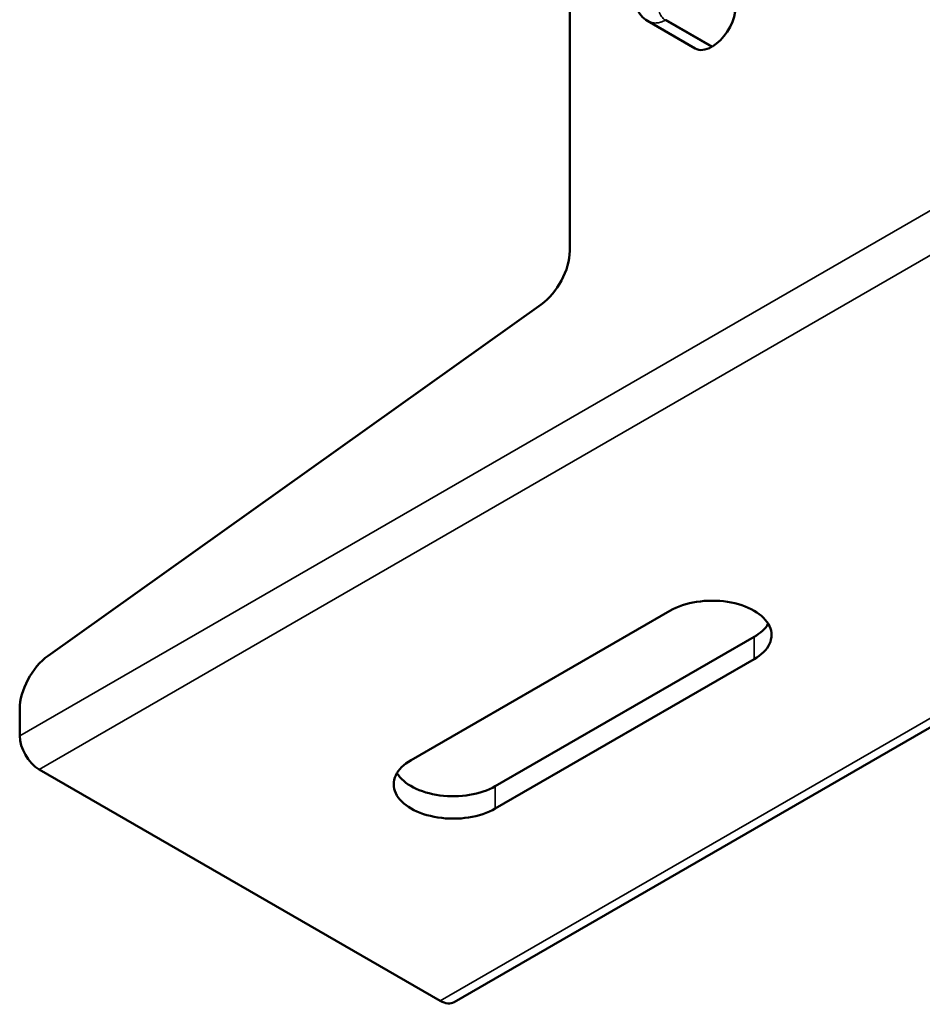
# Paper-space layout 'Sheet_1' of a CAD drawing. Header units: millimetres. Extents: x 0 to 118, y 0 to 118.
# Tile 120 of 206: x 76.23 to 80.11, y 26.07 to 30.31. Entities that reach past the tile are written whole.
import ezdxf

# ---------------------------------------------------------------- set-up
doc = ezdxf.new("R2010")
doc.units = ezdxf.units.MM
doc.layers.add('Visible (ANSI)', color=7, linetype='Continuous', lineweight=50)
doc.layers.add('Visible Narrow (ANSI)', color=7, linetype='Continuous', lineweight=35)

psp = doc.layouts.new('Sheet_1')

# ---------------------------------------------------------------- linework, layer by layer
at = {"layer": 'Visible (ANSI)'}
for p, q in [((78.59647, 30.41552), (78.59647, 29.31481)), ((78.93111, 30.30483), (79.13664, 30.18617)), ((84.50168, 29.77679), (78.09875, 26.08006)), ((76.3531, 27.57191), (78.47354, 29.08421)), ((79.02797, 27.76551), (77.91442, 27.1226)), ((78.27632, 27.01009), (79.38988, 27.653)), ((78.27632, 26.91366), (79.38988, 27.55657)), ((76.23017, 27.22707), (76.23017, 27.34131)), ((76.31368, 27.08242), (78.03969, 26.08591))]:
    psp.add_line(p, q, dxfattribs=at)
for centre, major_axis, start_param, end_param in [((79.21034, 30.31055), (0.07087, 0.12274), 3.9293286, 5.306088), ((79.20751, 30.30892), (-0.07087, -0.12274), 0, 0.7830604), ((79.20892, 30.99765), (-0.49213, -0.85239), 0.7830241, 0.7877722), ((78.45728, 29.23444), (0.09843, 0.17048), 4.0440996, 5.4977871), ((79.20892, 27.66104), (0.25591, 0), 5.4977871, 8.6393798), ((79.20892, 27.75748), (0.25591, 0), 5.4977871, 5.9507384), ((76.36936, 27.42168), (0.09843, 0.17048), 0.9025069, 2.3561945), ((76.31368, 27.17886), (0.05906, -0.10229), 3.9269908, 5.4977871), ((78.09537, 27.01813), (-0.25591, 0), 5.4977871, 8.6393798), ((78.09537, 27.11457), (-0.25591, 0), 0.332447, 2.3561945), ((78.03969, 26.18234), (0.05906, -0.10229), 5.4977871, 6.2831853)]:
    psp.add_ellipse(centre, major_axis=major_axis, ratio=0.5773503, start_param=start_param, end_param=end_param, dxfattribs=at)
psp.add_open_spline([(78.93111, 30.30483), (78.92084, 30.31077), (78.91156, 30.31871), (78.89539, 30.33794), (78.88855, 30.34967), (78.8835, 30.36228)], degree=3, knots=[0.00001333, 0.00001333, 0.00001333, 0.00001333, 0.10327201, 0.10327201, 0.21503406, 0.21503406, 0.21503406, 0.21503406], dxfattribs=at)
at = {"layer": 'Visible Narrow (ANSI)'}
for p, q in [((76.23017, 27.22707), (82.6331, 30.92381)), ((82.71662, 30.77916), (76.31368, 27.08242)), ((79.01121, 30.31007), (79.21058, 30.19496)), ((79.20727, 30.19306), (79.0079, 30.30816)), ((78.03969, 26.08591), (84.44263, 29.78264)), ((79.38988, 27.55657), (79.38988, 27.653)), ((78.27632, 27.01009), (78.27632, 26.91366))]:
    psp.add_line(p, q, dxfattribs=at)
for centre, major_axis, ratio, start_param, end_param in [((79.00797, 30.34034), (0.01961, -0.03414), 0.5787228, 4.2453715, 5.4989801), ((79.00956, 31.11275), (-0.49213, -0.85239), 0.5773503, 0.783018, 0.7877783)]:
    psp.add_ellipse(centre, major_axis=major_axis, ratio=ratio, start_param=start_param, end_param=end_param, dxfattribs=at)
psp.add_open_spline([(79.0079, 30.30816), (79.00153, 30.3045), (78.99507, 30.30165), (78.9887, 30.29962), (78.9885, 30.29956), (78.9883, 30.2995), (78.9881, 30.29943), (78.98799, 30.2994), (78.98789, 30.29937), (78.98779, 30.29934), (78.98166, 30.29747), (78.97563, 30.29635), (78.96963, 30.29596), (78.96939, 30.29595), (78.96916, 30.29593), (78.96892, 30.29592), (78.96863, 30.2959), (78.96833, 30.29589), (78.96803, 30.29588), (78.96199, 30.29562), (78.95598, 30.29612), (78.95017, 30.29741), (78.9497, 30.29751), (78.94923, 30.29762), (78.94876, 30.29774), (78.9432, 30.29909), (78.93783, 30.30117), (78.93273, 30.30393), (78.93219, 30.30422), (78.93165, 30.30452), (78.93112, 30.30483)], degree=3, knots=[0, 0, 0, 0, 0.13629897, 0.13629897, 0.13629897, 0.14062971, 0.14062971, 0.14062971, 0.14285714, 0.14285714, 0.14285714, 0.27409415, 0.27409415, 0.27409415, 0.27922731, 0.27922731, 0.27922731, 0.28571429, 0.28571429, 0.28571429, 0.41784742, 0.41784742, 0.41784742, 0.42857143, 0.42857143, 0.42857143, 0.55585778, 0.55585778, 0.55585778, 0.5694065, 0.5694065, 0.5694065, 0.5694065], dxfattribs=at)

doc.saveas('drawing.dxf')
